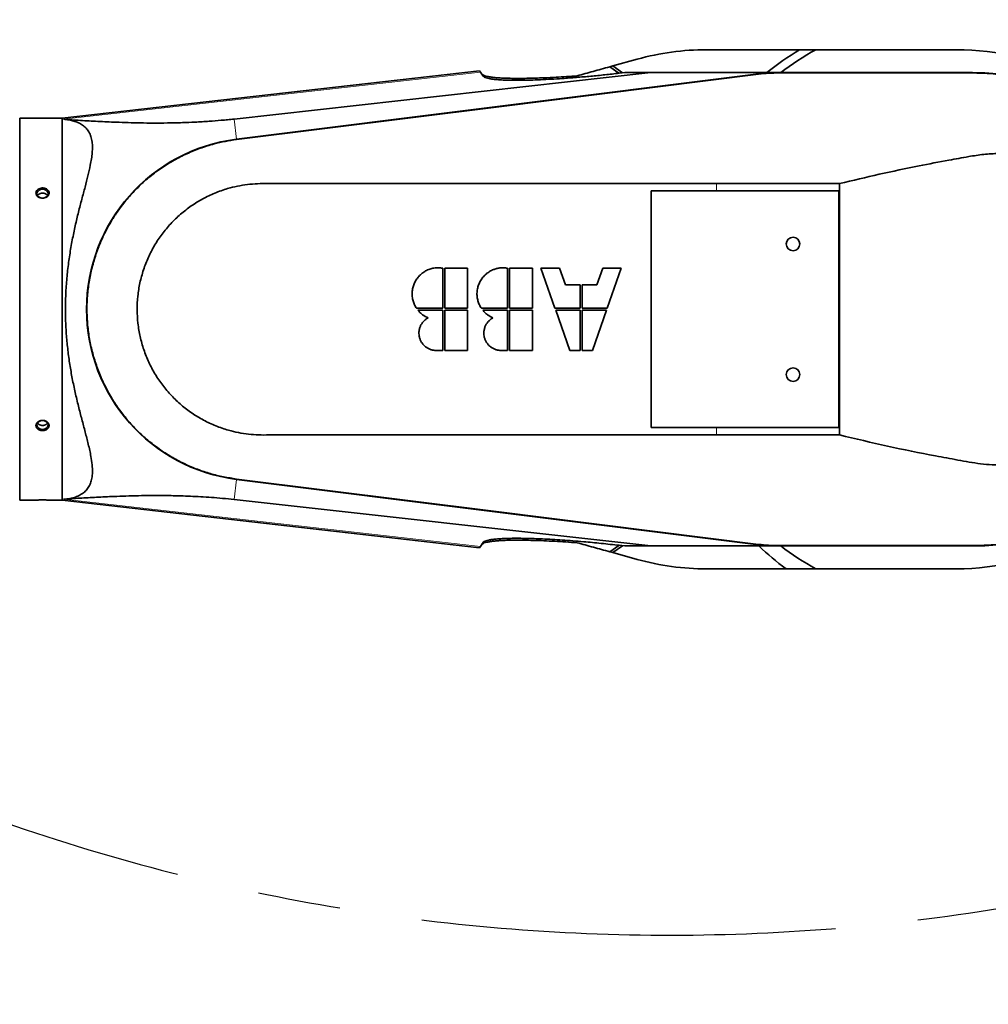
# Model space of a CAD drawing. Header units: millimetres. Extents: x 0 to 11920, y 0 to 8400.
# Tile 21 of 46: x 3494 to 4088, y 3994 to 4597. Entities that reach past the tile are written whole.
import ezdxf

# ---------------------------------------------------------------- set-up
doc = ezdxf.new("R2010")
doc.units = ezdxf.units.MM
doc.header["$LTSCALE"] = 20
doc.linetypes.add('CENTERX2', pattern=[20.32, 12.7, -2.54, 2.54, -2.54])
doc.layers.add('THICK_LINE', color=7, linetype='Continuous')
doc.styles.add('SLDTEXTSTYLE0', font='TXT', dxfattribs={"width": 0.605})
doc.dimstyles.new('SLDDIMSTYLE2', dxfattribs={"dimtxt": 70, "dimasz": 70, "dimexe": 0, "dimexo": 0.0625, "dimgap": 17.5, "dimtad": 1, "dimdec": 0, "dimrnd": 1e-09, "dimzin": 12, "dimdsep": 46, "dimtxsty": 'SLDTEXTSTYLE0', "dimsah": 1, "dimcen": 0.09, "dimadec": 0, "dimazin": 3, "dimtfac": 1, "dimtofl": 0, "dimtmove": 0, "dimatfit": 3, "dimfxl": 1, "dimfrac": 2, "dimtolj": 1, "dimtzin": 12, "dimarcsym": 0})

# ---------------------------------------------------------------- blocks, each defined once
blk = doc.blocks.new('_D_5')
at = {"layer": 'THICK_LINE'}
for p, q in [((2896.89, 6594.43), (5427.81, 6594.43)), ((5397.81, 3390.53), (5397.81, 6594.43)), ((2895.99, 3390.53), (5427.81, 3390.53))]:
    blk.add_line(p, q, dxfattribs=at)
for points in [[(5397.81, 6594.43), (5387.81, 6524.43), (5407.81, 6524.43)], [(5397.81, 3390.53), (5407.81, 3460.53), (5387.81, 3460.53)]]:
    blk.add_solid(points, dxfattribs=at)
at = {"layer": 'THICK_LINE', "insert": (5307.57, 4885.54), "char_height": 70, "attachment_point": 1, "rotation": 90, "style": 'SLDTEXTSTYLE0'}
blk.add_mtext('3204', dxfattribs=at)

msp = doc.modelspace()

# ---------------------------------------------------------------- linework, layer by layer
at = {"color": 7, "linetype": 'Continuous', "lineweight": 35}
for p, q in [((3972.4617891, 4578.4300053), (3915.4933594, 4578.4300053)), ((3982.477494, 4578.4300053), (3972.4617891, 4578.4300053)), ((4068.4933594, 4578.4300053), (3982.477494, 4578.4300053)), ((3873.040293, 4572.657735), (3857.9965009, 4568.4897224)), ((3857.9965009, 4568.4897224), (3856.1237565, 4567.9708624)), ((3856.1237565, 4567.9708624), (3861.698214, 4564.0734131)), ((3857.9965009, 4568.4897224), (3864.0303906, 4564.2647474)), ((3776.2431808, 4565.5690167), (3520.4933594, 4536.4300053)), ((3625.9036321, 4535.9823299), (3881.3842097, 4564.4300053)), ((3627.451505, 4523.6169048), (3947.3070921, 4563.6556239)), ((3776.2431808, 4565.5690167), (3776.83405, 4564.7251681)), ((3776.83405, 4564.7251681), (3778.5706306, 4562.2450739)), ((3865.4746233, 4564.4300053), (3861.9240074, 4564.0237222)), ((3881.3842097, 4564.4300053), (3865.4746233, 4564.4300053)), ((3953.4933594, 4564.4300053), (3881.3842097, 4564.4300053)), ((3947.3070921, 4563.6556239), (3953.4933594, 4564.4300053)), ((3959.7279058, 4564.4300053), (3953.4933594, 4564.4300053)), ((4078.4933594, 4564.4300053), (3959.7279058, 4564.4300053)), ((3520.4933594, 4536.4300053), (3494.4933594, 4536.4300053)), ((3494.4933594, 4302.4300053), (3494.4933594, 4536.4300053)), ((3520.4933594, 4536.4300053), (3520.4933594, 4419.4300053)), ((3921.4933594, 4496.4300053), (3996.9900281, 4496.4300053)), ((3996.9900281, 4342.4300053), (3996.9900281, 4496.4300053)), ((3881.4933594, 4491.9300053), (3881.4933594, 4346.9300053)), ((3996.4933594, 4491.9300053), (3881.4933594, 4491.9300053)), ((3996.4933594, 4346.9300053), (3996.4933594, 4491.9300053)), ((3753.740108, 4420.0570053), (3753.740108, 4444.6240053)), ((3754.994108, 4444.6240053), (3754.994108, 4420.0570053)), ((3768.959108, 4444.6240053), (3754.994108, 4444.6240053)), ((3768.959108, 4420.0570053), (3768.959108, 4444.6240053)), ((3793.526108, 4420.0570053), (3793.526108, 4444.6240053)), ((3794.780108, 4444.6240053), (3794.780108, 4420.0570053)), ((3808.745108, 4444.6240053), (3794.780108, 4444.6240053)), ((3808.745108, 4420.0570053), (3808.745108, 4444.6240053)), ((3813.989108, 4444.6240053), (3822.5764417, 4420.0570053)), ((3825.389108, 4444.6240053), (3813.989108, 4444.6240053)), ((3828.9754655, 4434.3640053), (3825.389108, 4444.6240053)), ((3851.837108, 4444.6240053), (3848.2507505, 4434.3640053)), ((3863.237108, 4444.6240053), (3851.837108, 4444.6240053)), ((3854.6497743, 4420.0570053), (3863.237108, 4444.6240053)), ((3837.986108, 4434.3640053), (3828.9754655, 4434.3640053)), ((3837.986108, 4420.0570053), (3837.986108, 4434.3640053)), ((3839.240108, 4434.3640053), (3839.240108, 4420.0570053)), ((3848.2507505, 4434.3640053), (3839.240108, 4434.3640053)), ((3520.4933594, 4419.4300053), (3520.4933594, 4302.4300053)), ((3737.6677671, 4420.0570053), (3753.740108, 4420.0570053)), ((3753.740108, 4418.8030053), (3738.5954145, 4418.8030053)), ((3753.740108, 4394.2360053), (3753.740108, 4418.8030053)), ((3754.994108, 4420.0570053), (3768.959108, 4420.0570053)), ((3754.994108, 4418.8030053), (3754.994108, 4394.2360053)), ((3768.959108, 4418.8030053), (3754.994108, 4418.8030053)), ((3768.959108, 4394.2360053), (3768.959108, 4418.8030053)), ((3777.4537671, 4420.0570053), (3793.526108, 4420.0570053)), ((3793.526108, 4418.8030053), (3778.3814145, 4418.8030053)), ((3793.526108, 4394.2360053), (3793.526108, 4418.8030053)), ((3794.780108, 4420.0570053), (3808.745108, 4420.0570053)), ((3794.780108, 4418.8030053), (3794.780108, 4394.2360053)), ((3808.745108, 4418.8030053), (3794.780108, 4418.8030053)), ((3808.745108, 4394.2360053), (3808.745108, 4418.8030053)), ((3822.5764417, 4420.0570053), (3837.986108, 4420.0570053)), ((3823.0147743, 4418.8030053), (3831.602108, 4394.2360053)), ((3837.986108, 4418.8030053), (3823.0147743, 4418.8030053)), ((3837.986108, 4394.2360053), (3837.986108, 4418.8030053)), ((3839.240108, 4420.0570053), (3854.6497743, 4420.0570053)), ((3839.240108, 4418.8030053), (3839.240108, 4394.2360053)), ((3854.2114417, 4418.8030053), (3839.240108, 4418.8030053)), ((3845.624108, 4394.2360053), (3854.2114417, 4418.8030053)), ((3749.807108, 4394.2360053), (3753.740108, 4394.2360053)), ((3754.994108, 4394.2360053), (3768.959108, 4394.2360053)), ((3789.593108, 4394.2360053), (3793.526108, 4394.2360053)), ((3794.780108, 4394.2360053), (3808.745108, 4394.2360053)), ((3831.602108, 4394.2360053), (3837.986108, 4394.2360053)), ((3839.240108, 4394.2360053), (3845.624108, 4394.2360053)), ((3881.4933594, 4346.9300053), (3996.4933594, 4346.9300053)), ((3996.9900281, 4342.4300053), (3921.4933594, 4342.4300053)), ((3947.3070921, 4275.2043867), (3627.451505, 4315.2431057)), ((3494.4933594, 4302.4300053), (3501.5135286, 4302.4300053)), ((3515.4840018, 4302.4300053), (3520.4933594, 4302.4300053)), ((3520.4933594, 4302.4300053), (3776.2431808, 4273.2909938)), ((3881.3842097, 4274.4300053), (3625.9036321, 4302.8776806)), ((3778.5706306, 4276.6149366), (3776.83405, 4274.1348424)), ((3776.83405, 4274.1348424), (3776.2431808, 4273.2909938)), ((3861.698214, 4274.7865975), (3856.1237565, 4270.8891481)), ((3856.1237565, 4270.8891481), (3857.9965009, 4270.3702881)), ((3857.9965009, 4270.3702881), (3864.0303906, 4274.5952631)), ((3857.9965009, 4270.3702881), (3873.040293, 4266.2022755)), ((3865.4746233, 4274.4300053), (3861.9240074, 4274.8362883)), ((3881.3842097, 4274.4300053), (3865.4746233, 4274.4300053)), ((3953.4933594, 4274.4300053), (3881.3842097, 4274.4300053)), ((3953.4933594, 4274.4300053), (3947.3070921, 4275.2043867)), ((3959.7279058, 4274.4300053), (3953.4933594, 4274.4300053)), ((4078.4933594, 4274.4300053), (3959.7279058, 4274.4300053)), ((3915.4933594, 4260.4300053), (3964.1686324, 4260.4300053)), ((3964.1686324, 4260.4300053), (3982.477494, 4260.4300053)), ((3982.477494, 4260.4300053), (4068.4933594, 4260.4300053))]:
    msp.add_line(p, q, dxfattribs=at)
at = {"color": 8, "linetype": 'Continuous', "lineweight": 18}
for p, q in [((3776.83405, 4564.7251681), (3521.3739799, 4535.8005606)), ((3627.4558424, 4523.5822544), (3947.3114295, 4563.6209735)), ((3947.3114295, 4563.6209735), (3947.3070921, 4563.6556239)), ((3947.3338716, 4563.4416919), (3947.3114295, 4563.6209735)), ((3959.7279058, 4564.3950845), (3959.7279058, 4564.4300053)), ((3959.7279058, 4564.2147421), (3959.7279058, 4564.3950845)), ((3959.7279058, 4564.3950845), (4078.4933594, 4564.3950845)), ((4078.4933594, 4564.3950845), (4078.4933594, 4564.4300053)), ((4078.4933594, 4564.2149439), (4078.4933594, 4564.3950845)), ((3625.9036321, 4535.9823299), (3627.451505, 4523.6169048)), ((3627.4558424, 4523.5822544), (3627.451505, 4523.6169048)), ((3627.478619, 4523.4003003), (3627.4558424, 4523.5822544)), ((3921.4933594, 4496.4300053), (3921.4933594, 4491.9300053)), ((3921.4933594, 4346.9300053), (3921.4933594, 4342.4300053)), ((3625.9036321, 4302.8776806), (3627.451505, 4315.2431057)), ((3627.4558424, 4315.2777561), (3627.451505, 4315.2431057)), ((3627.478619, 4315.4597103), (3627.4558424, 4315.2777561)), ((3947.3114295, 4275.239037), (3627.4558424, 4315.2777561)), ((3776.83405, 4274.1348424), (3521.3739799, 4303.05945)), ((3947.3114295, 4275.239037), (3947.3070921, 4275.2043867)), ((3947.3338716, 4275.4183186), (3947.3114295, 4275.239037)), ((3959.7279058, 4274.6452684), (3959.7279058, 4274.464926)), ((4078.4933594, 4274.464926), (3959.7279058, 4274.464926)), ((3959.7279058, 4274.464926), (3959.7279058, 4274.4300053)), ((4078.4933594, 4274.6450666), (4078.4933594, 4274.464926)), ((4078.4933594, 4274.464926), (4078.4933594, 4274.4300053))]:
    msp.add_line(p, q, dxfattribs=at)
at = {"color": 7, "linetype": 'Continuous', "lineweight": 35, "flags": 128}
for points in [[(3627.478619, 4523.4003003), (3788.1944499, 4543.5197797), (3947.3338716, 4563.4416919)], [(3959.7279058, 4564.2147421), (4019.1106323, 4564.2147813), (4078.4933594, 4564.2149439)], [(3508.4933594, 4487.5772152), (3509.5973376, 4487.7233679), (3510.5816826, 4488.1459879), (3511.3397254, 4488.7992779), (3511.7893203, 4489.6124437), (3511.8817467, 4490.4973662), (3511.6069887, 4491.3581503), (3510.9948207, 4492.1015168), (3510.1115805, 4492.6469103), (3509.052981, 4492.9352289), (3507.9337378, 4492.9352289), (3506.8751382, 4492.6469103), (3505.9918981, 4492.1015168), (3505.3797301, 4491.3581503), (3505.1049721, 4490.4973662), (3505.1973985, 4489.6124437), (3505.6469934, 4488.7992779), (3506.4050362, 4488.1459879), (3507.3893812, 4487.7233679), (3508.4933594, 4487.5772152)], [(3508.4933594, 4345.8879926), (3509.5973376, 4346.0341452), (3510.5816826, 4346.4567653), (3511.3397254, 4347.1100553), (3511.7893203, 4347.9232211), (3511.8817467, 4348.8081436), (3511.6069887, 4349.6689277), (3510.9948207, 4350.4122942), (3510.1115805, 4350.9576877), (3509.052981, 4351.2460063), (3507.9337378, 4351.2460063), (3506.8751382, 4350.9576877), (3505.9918981, 4350.4122942), (3505.3797301, 4349.6689277), (3505.1049721, 4348.8081436), (3505.1973985, 4347.9232211), (3505.6469934, 4347.1100553), (3506.4050362, 4346.4567653), (3507.3893812, 4346.0341452), (3508.4933594, 4345.8879926)], [(3947.3338716, 4275.4183186), (3786.6180734, 4295.5375787), (3627.478619, 4315.4597103)], [(4078.4933594, 4274.6450666), (4019.1106327, 4274.6452292), (3959.7279058, 4274.6452684)]]:
    msp.add_lwpolyline(points, dxfattribs=at)
at = {"color": 7, "linetype": 'Continuous', "lineweight": 35}
for centre in [(3968.4933594, 4459.4300053), (3968.4933594, 4379.4300053)]:
    msp.add_circle(centre, 4.15, dxfattribs=at)
for centre, radius, start, end in [((3915.4933594, 4419.4300053), 159, 90, 105.4858518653), ((4068.4933594, 4419.4300053), 185.75, 121.130806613, 128.6827043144), ((4068.4933594, 4419.4300053), 159, 35.7963256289, 90), ((3959.7279058, 4464.4300053), 100, 90, 97.1350290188), ((4078.4933594, 4419.4300053), 145, 270, 90), ((3640.4933594, 4419.4300053), 105, 97.1350290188, 262.8649709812), ((4068.4933594, 4419.4300053), 159, 270, 324.2036743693), ((3959.7279058, 4374.4300053), 100, 262.8649709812, 270), ((3915.4933594, 4419.4300053), 159, 254.5141481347, 270)]:
    msp.add_arc(centre, radius, start, end, dxfattribs=at)
at = {"color": 8, "linetype": 'Continuous', "lineweight": 18}
for centre, radius, start, end in [((3959.7279058, 4464.4300053), 99.9650792, 90, 97.1350290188), ((4078.4933594, 4419.4300053), 144.9650792, 270, 90), ((3640.4933594, 4419.4300053), 104.9650792, 97.1350290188, 262.8649709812), ((3959.7279058, 4374.4300053), 99.9650792, 262.8649709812, 270)]:
    msp.add_arc(centre, radius, start, end, dxfattribs=at)
at = {"color": 7, "linetype": 'Continuous', "lineweight": 35}
for centre, major_axis, ratio, start_param, end_param in [((4068.4933594, 4422.5379537), (0, 178.0542494), 0.9998476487, 0.5042621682, 0.6486443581), ((4075.3391417, 4409.653215), (-106.9299177, 152.7117488), 0.9979485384, 1.7731392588, 1.889825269), ((4068.4933594, 4416.3220568), (0, 178.0542494), 0.9998476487, 2.4929482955, 2.6373304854)]:
    msp.add_ellipse(centre, major_axis=major_axis, ratio=ratio, start_param=start_param, end_param=end_param, dxfattribs=at)
for points, knots in [([(3836.21287, 4562.4543793), (3837.8025936, 4562.8948259), (3840.9899076, 4563.7778988), (3845.9303217, 4565.1466832), (3850.9796824, 4566.5456522), (3854.4059114, 4567.4949186), (3856.1237565, 4567.9708624)], [0, 0, 0, 0, 0.2467784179, 0.4947780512, 0.7466914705, 1, 1, 1, 1]), ([(3777.630763, 4563.587344), (3777.8201253, 4563.392532), (3778.2002752, 4563.0014416), (3779.4147919, 4562.4921865), (3781.1033737, 4562.0421616), (3783.2760595, 4561.6671112), (3785.8749576, 4561.3652671), (3788.8624987, 4561.1365952), (3792.2543848, 4560.975362), (3796.1108442, 4560.8783375), (3800.4449207, 4560.850996), (3805.2629581, 4560.898908), (3810.4334275, 4561.0228707), (3816.3887935, 4561.2394083), (3822.7777311, 4561.5542087), (3829.5572728, 4561.9638936), (3833.9897292, 4562.2905444), (3836.21287, 4562.4543793)], [0, 0, 0, 0, 0.060505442, 0.1214662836, 0.183815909, 0.2466220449, 0.3071177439, 0.368524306, 0.429937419, 0.492220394, 0.5597868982, 0.6277203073, 0.696750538, 0.7661398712, 0.8531779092, 0.9263599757, 1, 1, 1, 1]), ([(3861.9240074, 4564.0237222), (3859.0208857, 4563.7006726), (3853.1872658, 4563.0515271), (3844.4064627, 4562.1959667), (3835.6419288, 4561.435004), (3827.5435197, 4560.8331532), (3820.209301, 4560.3770337), (3813.6037839, 4560.0467416), (3807.2731432, 4559.8188837), (3801.5055388, 4559.7075895), (3796.3593804, 4559.7079782), (3791.8372436, 4559.8128315), (3787.8109397, 4560.0294838), (3784.6189024, 4560.3411487), (3782.1957202, 4560.7230048), (3780.4447927, 4561.1514272), (3779.1637775, 4561.6517398), (3778.7683423, 4562.0472998), (3778.5706306, 4562.2450739)], [0, 0, 0, 0, 0.0735750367, 0.1478438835, 0.2243375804, 0.3016144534, 0.3647925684, 0.4284396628, 0.4936430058, 0.5594223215, 0.618895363, 0.6788713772, 0.7396907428, 0.801721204, 0.8508810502, 0.9000374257, 0.9500201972, 1, 1, 1, 1]), ([(3947.3338716, 4563.4416919), (3949.3895157, 4563.6666854), (3953.5087982, 4564.1175474), (3957.6521896, 4564.182302), (3959.7279058, 4564.2147421)], [0, 0, 0, 0, 0.4990296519, 1, 1, 1, 1]), ([(4078.4933594, 4564.2149439), (4081.8875595, 4564.1460399), (4088.7016117, 4564.0077112), (4098.8846196, 4562.8848169), (4109.0169299, 4561.0884081), (4119.5695767, 4558.4158328), (4130.4770647, 4554.7412985), (4141.6261086, 4549.9156555), (4152.4457361, 4544.1079152), (4162.0152766, 4537.8669377), (4170.4048016, 4531.4387431), (4177.6655916, 4525.065082), (4184.5747691, 4518.1300442), (4191.0476405, 4510.6820707), (4197.4642732, 4502.1889651), (4203.6134876, 4492.6167077), (4209.3050703, 4481.8841208), (4214.1255859, 4470.5898919), (4217.9634682, 4458.9391877), (4220.7865167, 4447.0621435), (4222.6049243, 4435.0505246), (4223.4139841, 4422.8111335), (4223.1789829, 4410.5607371), (4221.9151848, 4398.4182325), (4219.6549305, 4386.4814283), (4216.3637089, 4374.6503552), (4212.0822629, 4363.1549271), (4206.8671822, 4352.1168012), (4200.7834953, 4341.6013495), (4193.7693055, 4331.5386498), (4185.9244911, 4322.1084284), (4177.3497191, 4313.418912), (4168.1283935, 4305.5099916), (4158.1788803, 4298.3362063), (4147.6666222, 4292.0419884), (4136.7005304, 4286.6769408), (4125.3806493, 4282.2672695), (4113.6039736, 4278.7826772), (4101.7686727, 4276.3722252), (4090.0171845, 4274.9112339), (4082.3346344, 4274.733789), (4078.4933594, 4274.6450666)], [0, 0, 0, 0, 0.0223880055, 0.04494521, 0.0675024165, 0.0902323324, 0.1166981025, 0.1433489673, 0.1702865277, 0.1976167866, 0.2186254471, 0.2399665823, 0.2613077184, 0.2831612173, 0.3050147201, 0.3314803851, 0.3581311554, 0.3850686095, 0.4123987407, 0.438957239, 0.4655157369, 0.4924535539, 0.5197840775, 0.5462506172, 0.5729022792, 0.5998406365, 0.6271717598, 0.6537302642, 0.6802887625, 0.7072265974, 0.7345571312, 0.7611154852, 0.7876738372, 0.8146115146, 0.8419418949, 0.8684082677, 0.895059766, 0.9219979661, 0.9493289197, 0.9746644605, 1, 1, 1, 1]), ([(3521.3739799, 4535.8005606), (3524.7901711, 4535.5712187), (3531.6228254, 4535.1125167), (3542.3373594, 4534.5106153), (3552.1415845, 4534.0750882), (3560.8560436, 4533.7721682), (3568.3757075, 4533.5829453), (3576.3570873, 4533.4908042), (3584.9122185, 4533.5300164), (3593.4661018, 4533.7162722), (3600.6874392, 4533.9993244), (3606.232411, 4534.3008628), (3611.4955194, 4534.6421531), (3616.7669387, 4535.0636455), (3621.9293591, 4535.5524646), (3624.5789284, 4535.8390473), (3625.9036321, 4535.9823299)], [0, 0, 0, 0, 0.1274783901, 0.2549669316, 0.382407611, 0.4606943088, 0.5392585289, 0.6177021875, 0.6958360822, 0.7737607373, 0.8348972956, 0.8659868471, 0.8970676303, 0.9477635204, 0.9738833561, 1, 1, 1, 1]), ([(3521.3739799, 4535.8005606), (3522.4713181, 4535.6959358), (3524.6725032, 4535.4860658), (3527.71048, 4534.7824138), (3530.5091071, 4533.7600947), (3533.0405493, 4532.3412162), (3535.2245003, 4530.4795862), (3536.9973725, 4528.1184062), (3538.2489471, 4525.2651421), (3538.9291867, 4522.1120543), (3539.1338442, 4518.7775245), (3538.9850125, 4515.3562719), (3538.5343125, 4511.6583692), (3537.7021954, 4507.0251637), (3536.3896476, 4501.3066999), (3534.5794282, 4494.3426506), (3532.5794278, 4486.8837346), (3530.5209303, 4478.9611873), (3528.5269021, 4470.6358448), (3526.6875123, 4461.8968919), (3525.090954, 4452.7641195), (3523.8194703, 4443.2834771), (3522.9427398, 4433.5476615), (3522.5057796, 4423.5637772), (3522.5489639, 4413.3966961), (3523.0687161, 4403.5979073), (3523.9788256, 4394.2895338), (3525.1889663, 4385.5199231), (3526.7079021, 4376.8808922), (3528.4942433, 4368.3717244), (3530.4830648, 4360.0464752), (3532.588508, 4351.9390039), (3534.6758474, 4344.1599763), (3536.6514205, 4336.5288333), (3538.1240406, 4329.8666217), (3538.9638191, 4324.1435053), (3539.1651414, 4319.7192282), (3538.81935, 4315.9666421), (3537.9844283, 4312.8505917), (3536.6349183, 4310.1630361), (3534.7479092, 4307.8906197), (3532.3431041, 4306.050863), (3529.4540961, 4304.6384542), (3526.160252, 4303.6610261), (3523.3926884, 4303.2178969), (3521.7460032, 4303.0886498), (3521.3739799, 4303.05945)], [0, 0, 0, 0, 0.0180839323, 0.0362751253, 0.054463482, 0.0727943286, 0.0921641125, 0.1115302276, 0.1314245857, 0.151319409, 0.1679580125, 0.1847541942, 0.2015528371, 0.2184838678, 0.2442744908, 0.270265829, 0.2967866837, 0.3234663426, 0.3502449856, 0.3771846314, 0.4046520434, 0.4323163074, 0.4601102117, 0.4881329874, 0.5168982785, 0.5459253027, 0.5712786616, 0.5969648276, 0.6228146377, 0.6489899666, 0.6759769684, 0.7031255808, 0.7307846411, 0.7586380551, 0.7893185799, 0.8120171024, 0.8349378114, 0.8541665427, 0.873455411, 0.8927444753, 0.9120947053, 0.9323375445, 0.9525855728, 0.973126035, 0.9939285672, 1, 1, 1, 1]), ([(3627.478619, 4315.4597103), (3624.756759, 4315.8636981), (3619.3130392, 4316.6716739), (3611.2735678, 4318.6979982), (3603.3856967, 4321.3188187), (3595.6872515, 4324.5873791), (3588.1530707, 4328.5203477), (3580.8505375, 4333.1309242), (3573.8316677, 4338.4255376), (3567.2196844, 4344.3487598), (3561.1424865, 4350.8059898), (3555.6521428, 4357.7278343), (3550.7815765, 4365.0474333), (3546.4977692, 4372.8339313), (3542.9006402, 4380.9387346), (3540.0109418, 4389.2876447), (3537.8377369, 4397.8067829), (3536.3727763, 4406.5722754), (3535.6610852, 4415.4108815), (3535.6978006, 4424.2457146), (3536.4669505, 4433.0041029), (3537.9859711, 4441.7604031), (3540.0878265, 4449.757029), (3542.5876226, 4456.9859331), (3545.3075138, 4463.4271958), (3548.4932504, 4469.755093), (3552.1308218, 4475.9004329), (3556.4989728, 4482.2457986), (3561.6694538, 4488.6537815), (3567.7412156, 4495.0124503), (3574.3976077, 4500.9010297), (3581.523076, 4506.1960167), (3589.0355372, 4510.8459139), (3596.8698394, 4514.8356185), (3605.0904013, 4518.1874634), (3613.0238315, 4520.646469), (3620.5173898, 4522.3911611), (3625.1582092, 4523.0639205), (3627.478619, 4523.4003003)], [0, 0, 0, 0, 0.027229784, 0.0544595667, 0.0819578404, 0.1094561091, 0.1371715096, 0.1660163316, 0.1948611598, 0.2241179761, 0.2538013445, 0.2825453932, 0.311490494, 0.3407469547, 0.3704299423, 0.3991739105, 0.4281189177, 0.4573752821, 0.4870581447, 0.5158024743, 0.5447478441, 0.5740045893, 0.603687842, 0.6265048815, 0.6496830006, 0.6728611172, 0.6965957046, 0.7203302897, 0.7490746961, 0.7780201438, 0.8072769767, 0.8369603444, 0.8658050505, 0.894649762, 0.9239064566, 0.9535896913, 0.9767948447, 1, 1, 1, 1]), ([(3996.9900281, 4342.4300053), (4006.7530915, 4340.0992005), (4026.2875649, 4335.4355982), (4050.5186668, 4330.5815556), (4067.268359, 4327.5029935), (4076.4609697, 4325.8227327), (4083.4493346, 4324.7092511), (4090.5691366, 4324.0451922), (4097.7890791, 4324.0042608), (4105.3070554, 4324.5179039), (4113.0317922, 4325.6801702), (4120.8971705, 4327.551364), (4128.6586848, 4330.1030649), (4136.1584801, 4333.2973376), (4143.3432528, 4337.1063685), (4150.1507058, 4341.4744755), (4156.6281195, 4346.4465941), (4162.6595899, 4351.9538488), (4168.1812397, 4357.9311418), (4173.1616732, 4364.3220575), (4177.6261613, 4371.1812306), (4181.7830068, 4378.9562618), (4185.1018385, 4386.9199982), (4187.5999966, 4394.9216041), (4189.2456449, 4402.1878195), (4190.3437435, 4409.7408901), (4190.8371917, 4417.4925528), (4190.6546408, 4425.5337159), (4189.8053464, 4433.4251446), (4188.2926856, 4441.2486006), (4186.1327662, 4448.8978319), (4183.3253044, 4456.3688405), (4179.9547013, 4463.4835628), (4175.9683269, 4470.3648058), (4171.4097777, 4476.9159991), (4166.2605668, 4483.1205787), (4160.6911446, 4488.7975839), (4154.6793244, 4493.9929986), (4148.2434609, 4498.689574), (4141.3735932, 4502.8747815), (4134.1071211, 4506.510602), (4126.5619657, 4509.517963), (4118.7935098, 4511.8765654), (4110.8736805, 4513.573951), (4102.7591417, 4514.6044943), (4094.2123179, 4514.9366792), (4085.2939635, 4514.4953537), (4075.1516514, 4512.8014984), (4061.9611163, 4510.4058106), (4043.6458154, 4506.9120629), (4021.2740818, 4502.2736246), (4005.086187, 4498.3782332), (3996.9900281, 4496.4300053)], [0, 0, 0, 0, 0.0603068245, 0.1206652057, 0.1484618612, 0.1626412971, 0.1768188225, 0.1909728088, 0.2055648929, 0.2201572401, 0.2362168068, 0.2524481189, 0.2686795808, 0.2852458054, 0.3013559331, 0.3174660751, 0.3337614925, 0.3503242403, 0.3664327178, 0.3825410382, 0.3988837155, 0.4154695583, 0.4353589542, 0.4505206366, 0.4656821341, 0.4799766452, 0.4962357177, 0.5121858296, 0.5281361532, 0.5437602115, 0.5599039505, 0.5757343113, 0.591564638, 0.6070650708, 0.6233852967, 0.6393888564, 0.6553926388, 0.6710623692, 0.6870357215, 0.7031759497, 0.7193161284, 0.7357839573, 0.7519108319, 0.768037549, 0.7843973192, 0.8009999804, 0.8193850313, 0.8379388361, 0.8627306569, 0.8999628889, 0.9499677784, 1, 1, 1, 1]), ([(3504.4812259, 4490.9056764), (3504.4846321, 4490.5876826), (3504.4917688, 4489.9214021), (3505.013306, 4488.9603996), (3505.9013461, 4488.1512518), (3507.0905357, 4487.6109898), (3508.448052, 4487.4115952), (3509.8236625, 4487.5880017), (3511.0503755, 4488.1249165), (3511.977668, 4488.9533353), (3512.4985525, 4489.9639648), (3512.5650779, 4491.0320851), (3512.1836754, 4492.0406808), (3511.4004686, 4492.8899284), (3510.2933341, 4493.4960569), (3508.9734192, 4493.7922218), (3507.5860882, 4493.7374977), (3506.2935504, 4493.3295354), (3505.2644936, 4492.6113651), (3504.6482339, 4491.7560728), (3504.5301954, 4491.1550269), (3504.4812259, 4490.9056764)], [0, 0, 0, 0, 0.0477806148, 0.1001129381, 0.1528304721, 0.2063465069, 0.2607050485, 0.3156035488, 0.3705359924, 0.4249716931, 0.4785568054, 0.5313068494, 0.5836417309, 0.6361793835, 0.6894220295, 0.7435350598, 0.7983127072, 0.8532941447, 0.9079361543, 0.9618063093, 1, 1, 1, 1]), ([(3921.4933594, 4342.4300053), (3914.8136455, 4342.4300052), (3901.8045577, 4342.4300052), (3882.816789, 4342.4300048), (3864.880633, 4342.4300043), (3847.9962348, 4342.4300034), (3832.2485724, 4342.4300024), (3817.6252247, 4342.4300011), (3804.1137134, 4342.4299996), (3791.616633, 4342.4299979), (3779.684144, 4342.4299959), (3768.4146087, 4342.4299935), (3757.906348, 4342.4299907), (3748.7071802, 4342.4299877), (3740.8168545, 4342.4299844), (3734.2351349, 4342.4299808), (3729.4896663, 4342.4299773), (3726.2809334, 4342.4299742), (3724.3647682, 4342.4299719), (3723.071348, 4342.4299699), (3722.3662516, 4342.4299685), (3722.0973035, 4342.4299679), (3721.9869608, 4342.4299676), (3721.9399578, 4342.4299675), (3721.9195761, 4342.4299675), (3721.9106662, 4342.4299675), (3721.9067571, 4342.4299675), (3721.9048794, 4342.4299675), (3717.7938073, 4342.4299578), (3709.7966706, 4342.4299401), (3698.1377856, 4342.4299491), (3687.1498692, 4342.4299121), (3676.9226473, 4342.4301019), (3668.4135989, 4342.4296622), (3661.1296733, 4342.4308547), (3654.4878716, 4342.4261938), (3647.6916968, 4342.4451277), (3641.0158854, 4342.3834263), (3634.7510072, 4342.843071), (3628.5625091, 4343.8044681), (3621.8328957, 4345.4202961), (3614.6311638, 4347.8832322), (3607.1225177, 4351.3925875), (3600.0339419, 4355.687459), (3593.4468156, 4360.7168764), (3587.4330588, 4366.4265093), (3582.0681528, 4372.7522019), (3577.4132876, 4379.6136476), (3573.5180144, 4386.940867), (3570.4338276, 4394.6460696), (3568.1939271, 4402.6383457), (3566.8250533, 4410.8272141), (3566.3450076, 4419.1172749), (3566.7589588, 4427.409251), (3568.0584929, 4435.6094897), (3570.2352341, 4443.6198275), (3573.2582465, 4451.3506207), (3577.0920513, 4458.7098241), (3581.6951663, 4465.6135594), (3587.004974, 4471.9767897), (3592.9726647, 4477.7316984), (3599.5198801, 4482.8201899), (3606.5787061, 4487.1736717), (3614.0550574, 4490.7421406), (3621.2336167, 4493.261436), (3627.9420091, 4494.929381), (3634.079026, 4495.9353758), (3640.298675, 4496.456582), (3647.1119539, 4496.4206908), (3654.0821279, 4496.4322733), (3660.8273977, 4496.4295178), (3666.436171, 4496.4300813), (3671.4588011, 4496.4299829), (3678.2512653, 4496.4300528), (3687.6220388, 4496.4300508), (3699.3128351, 4496.4300679), (3707.7725069, 4496.4300615), (3712.5572912, 4496.4300566), (3713.7915216, 4496.4300552), (3715.0357607, 4496.4300537), (3716.2900089, 4496.430052), (3717.5542664, 4496.4300502), (3718.8285335, 4496.4300483), (3720.1128105, 4496.4300463), (3722.1163609, 4496.4300428), (3725.2388211, 4496.4300386), (3729.8799119, 4496.4300345), (3735.7300953, 4496.4300305), (3742.7895514, 4496.4300268), (3751.0584848, 4496.4300233), (3760.5371167, 4496.4300202), (3771.2256768, 4496.4300174), (3783.1243931, 4496.4300148), (3796.233481, 4496.4300125), (3810.5531311, 4496.4300106), (3826.083495, 4496.4300089), (3842.8246712, 4496.4300076), (3860.7766885, 4496.4300065), (3879.9394885, 4496.4300058), (3900.3129074, 4496.4300053), (3914.2987763, 4496.4300053), (3921.4933594, 4496.4300053)], [0, 0, 0, 0, 0.0250986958, 0.0488810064, 0.0713469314, 0.0924964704, 0.1123296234, 0.1305272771, 0.1474551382, 0.1631132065, 0.1775014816, 0.1923104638, 0.2054797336, 0.2170092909, 0.2268991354, 0.2351492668, 0.2417596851, 0.2447452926, 0.247216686, 0.2489661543, 0.2496097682, 0.2498685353, 0.2499776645, 0.2500247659, 0.2500453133, 0.2500543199, 0.2500582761, 0.2500600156, 0.2500613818, 0.2655200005, 0.2801389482, 0.2939182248, 0.3068578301, 0.3186195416, 0.3259376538, 0.3342698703, 0.343616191, 0.3515207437, 0.3593913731, 0.3672333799, 0.3750736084, 0.3854200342, 0.3958313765, 0.4062152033, 0.4165571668, 0.4269618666, 0.4373560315, 0.4476976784, 0.4580841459, 0.4684954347, 0.4788345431, 0.4892185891, 0.4996335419, 0.5099754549, 0.5203544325, 0.5307716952, 0.5411106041, 0.5514968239, 0.5619092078, 0.5722549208, 0.5826114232, 0.5930430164, 0.6034009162, 0.6137675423, 0.6241700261, 0.6319853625, 0.6397651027, 0.6475598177, 0.6554494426, 0.6654007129, 0.6737993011, 0.6808352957, 0.6865086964, 0.6927000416, 0.706394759, 0.721766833, 0.7366817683, 0.7382166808, 0.739764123, 0.7413240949, 0.7428965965, 0.7444816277, 0.7460791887, 0.7476892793, 0.7493118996, 0.7536146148, 0.759432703, 0.7667661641, 0.775614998, 0.7859792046, 0.7978587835, 0.8112537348, 0.826164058, 0.842589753, 0.8605308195, 0.8799872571, 0.9009590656, 0.9234462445, 0.9474487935, 0.9729667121, 1, 1, 1, 1]), ([(3511.5229861, 4489.1264248), (3511.4406536, 4489.2445635), (3511.3123386, 4489.4286826), (3511.0856842, 4489.6523343), (3510.8908551, 4489.8171907), (3510.6788257, 4489.9676569), (3510.4527, 4490.1030965), (3510.2100772, 4490.2243931), (3509.8717411, 4490.3633194), (3509.5120907, 4490.4682334), (3509.139999, 4490.5369239), (3508.7617669, 4490.5808566), (3508.3777393, 4490.5874621), (3507.9974421, 4490.556815), (3507.6218903, 4490.5012601), (3507.2567798, 4490.408955), (3506.9110729, 4490.2822735), (3506.5803952, 4490.1331072), (3506.2751403, 4489.9516069), (3506.0029167, 4489.7421894), (3505.8157411, 4489.5716163), (3505.6494978, 4489.389009), (3505.5293133, 4489.2371555), (3505.4719472, 4489.1426615), (3505.4554293, 4489.1154532)], [0, 0, 0, 0, 0.06843846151, 0.10666135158, 0.14553376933, 0.18319228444, 0.22111415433, 0.25944394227, 0.29833254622, 0.37393294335, 0.41217721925, 0.45106676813, 0.52664300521, 0.56486643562, 0.60374019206, 0.67930327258, 0.71751964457, 0.7563855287, 0.83197234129, 0.87020107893, 0.90907929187, 0.9467401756, 0.98466450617, 1, 1, 1, 1]), ([(3753.740108, 4444.6240053), (3753.304074, 4444.6909841), (3752.4289816, 4444.8254063), (3751.0895957, 4444.8884114), (3749.7344983, 4444.8441136), (3748.3907027, 4444.6832806), (3746.6314536, 4444.32128), (3744.9233343, 4443.7381287), (3743.3094807, 4442.9457617), (3742.1551077, 4442.2525539), (3741.0681058, 4441.4693856), (3740.0397521, 4440.5880387), (3739.0923251, 4439.6244264), (3738.2326399, 4438.5880835), (3737.466309, 4437.4888588), (3736.7875921, 4436.316415), (3736.0238137, 4434.6912004), (3735.4682757, 4432.9752369), (3735.1343205, 4431.2113839), (3734.9517065, 4429.4249119), (3734.9955379, 4427.6227717), (3735.2635429, 4425.8481044), (3735.6681084, 4424.1725531), (3736.3842211, 4422.1804327), (3737.2377646, 4420.7683777), (3737.6677671, 4420.0570053)], [0, 0, 0, 0, 0.0355289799, 0.0713043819, 0.1078618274, 0.1446874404, 0.1802171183, 0.2524840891, 0.2893081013, 0.3249534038, 0.3608478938, 0.3971288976, 0.4339387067, 0.469581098, 0.505473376, 0.5417522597, 0.57856158, 0.64996921, 0.6862153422, 0.7229916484, 0.7944368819, 0.8306043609, 0.8673655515, 0.933180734, 1, 1, 1, 1]), ([(3793.526108, 4444.6240053), (3793.0901946, 4444.6909679), (3792.2153443, 4444.8253577), (3790.8763369, 4444.8884025), (3789.5215348, 4444.8441637), (3787.9568995, 4444.6571189), (3786.2025413, 4444.2578165), (3784.5120271, 4443.6409862), (3783.0980584, 4442.9471744), (3781.9439627, 4442.2544129), (3780.8570909, 4441.4717231), (3779.8288643, 4440.5909201), (3778.8814263, 4439.6278439), (3778.0216227, 4438.5919915), (3777.2550764, 4437.4931919), (3776.5761065, 4436.3212044), (3775.8118243, 4434.6963809), (3775.2557026, 4432.9806725), (3774.9211233, 4431.2169012), (3774.7379484, 4429.4310636), (3774.7810568, 4427.6285894), (3775.0484722, 4425.8533547), (3775.4529781, 4424.1760425), (3776.1691839, 4422.1823473), (3777.0234144, 4420.7690235), (3777.4537671, 4420.0570053)], [0, 0, 0, 0, 0.0355131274, 0.0712725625, 0.1078137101, 0.1446229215, 0.1980821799, 0.2523962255, 0.2892036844, 0.324835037, 0.3607154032, 0.3969819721, 0.4337768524, 0.4694135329, 0.5052999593, 0.541572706, 0.5783754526, 0.6497916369, 0.6860418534, 0.7228220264, 0.7942277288, 0.8304730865, 0.8672472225, 0.9331204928, 1, 1, 1, 1]), ([(3738.5954145, 4418.8030053), (3739.0302533, 4418.310144), (3739.8999425, 4417.3244085), (3741.8977582, 4415.6356064), (3743.6429808, 4414.7611736), (3744.7983904, 4414.1822629)], [0, 0, 0, 0, 0.2525877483, 0.5051821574, 1, 1, 1, 1]), ([(3778.3814145, 4418.8030053), (3778.8162817, 4418.3101139), (3779.6860278, 4417.3243181), (3781.6838353, 4415.6355589), (3783.429069, 4414.7611259), (3784.5843904, 4414.1822629)], [0, 0, 0, 0, 0.2526182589, 0.5052432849, 1, 1, 1, 1]), ([(3744.7983904, 4414.1822629), (3744.2930985, 4413.88071), (3743.5285514, 4413.4244362), (3742.6203104, 4412.6485372), (3741.776899, 4411.8056388), (3741.0442639, 4410.8568725), (3740.4385795, 4409.8290128), (3740.0499905, 4409.0175453), (3739.7331883, 4408.1815861), (3739.4884239, 4407.3264848), (3739.3144098, 4406.4444052), (3739.2166387, 4405.5527717), (3739.186803, 4404.3614855), (3739.3070511, 4403.1703949), (3739.5763445, 4402.0096233), (3739.9421046, 4400.8756805), (3740.4495137, 4399.7915234), (3741.0874523, 4398.7852387), (3741.6274774, 4398.0735928), (3742.2220517, 4397.4127007), (3742.8770698, 4396.797456), (3743.8123012, 4396.0583411), (3744.8379147, 4395.4398426), (3745.9281249, 4394.9573), (3746.7373022, 4394.6785772), (3747.7691802, 4394.4127926), (3748.7821916, 4394.2584193), (3749.5494488, 4394.24164), (3749.807108, 4394.2360053)], [0, 0, 0, 0, 0.06274090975, 0.09493201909, 0.12736034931, 0.19010166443, 0.22229433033, 0.25472471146, 0.28610200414, 0.31769883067, 0.34963571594, 0.38203935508, 0.41339582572, 0.47683026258, 0.5092110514, 0.54056879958, 0.60400538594, 0.63638679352, 0.6677589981, 0.69935021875, 0.7312807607, 0.76367668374, 0.82663324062, 0.85858825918, 0.89100912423, 0.91798297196, 0.97245716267, 1, 1, 1, 1]), ([(3784.5843904, 4414.1822629), (3784.0790835, 4413.8806993), (3783.3145124, 4413.4244084), (3782.4062859, 4412.6485137), (3781.5629065, 4411.8056434), (3780.8303273, 4410.8569537), (3780.2246971, 4409.829226), (3779.8361129, 4409.0178279), (3779.519288, 4408.1818921), (3779.2744893, 4407.3267591), (3779.1004481, 4406.444659), (3779.0026472, 4405.5529449), (3778.972791, 4404.3614391), (3779.0930895, 4403.1700581), (3779.3625132, 4402.0089868), (3779.7284688, 4400.8747229), (3780.2361784, 4399.7902452), (3780.874498, 4398.7837191), (3781.4148205, 4398.0719591), (3782.0096966, 4397.4110094), (3782.6650603, 4396.7957308), (3783.6006627, 4396.0567194), (3784.6266088, 4395.4384106), (3785.7170838, 4394.9561363), (3786.5261642, 4394.6777216), (3787.5573604, 4394.4124118), (3788.5692989, 4394.2583705), (3789.3357295, 4394.2416277), (3789.593108, 4394.2360053)], [0, 0, 0, 0, 0.0627369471, 0.0949262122, 0.1273526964, 0.1900899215, 0.2222801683, 0.2547079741, 0.2860899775, 0.3176914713, 0.3496329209, 0.382040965, 0.4134090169, 0.4768667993, 0.5092594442, 0.540630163, 0.6040931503, 0.6364882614, 0.6678686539, 0.6994682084, 0.7314073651, 0.7638123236, 0.8267678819, 0.8587226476, 0.891143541, 0.9180845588, 0.9724916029, 1, 1, 1, 1]), ([(3505.433855, 4350.2623423), (3505.371281, 4350.2016128), (3505.182237, 4350.0181414), (3504.9706627, 4349.7470053), (3504.7919254, 4349.4530804), (3504.6348132, 4349.1312688), (3504.5260865, 4348.7854957), (3504.4744762, 4348.4351869), (3504.4569256, 4347.9974987), (3504.533035, 4347.5640187), (3504.7642406, 4346.9885598), (3505.0166601, 4346.6028338), (3505.4098199, 4346.1908512), (3505.7168446, 4345.9414969), (3506.0609758, 4345.724534), (3506.3372153, 4345.5783085), (3506.6281459, 4345.4503443), (3506.9349654, 4345.3404487), (3507.3593488, 4345.2207074), (3507.8034367, 4345.1422677), (3508.2563938, 4345.1071222), (3508.5994905, 4345.102931), (3509.0566733, 4345.1269602), (3509.5096657, 4345.1956004), (3510.0537165, 4345.3355814), (3510.4695811, 4345.4903302), (3510.8548848, 4345.6841012), (3511.1266377, 4345.8484607), (3511.3774768, 4346.0292542), (3511.6059142, 4346.2245493), (3511.8144014, 4346.4370713), (3511.9970486, 4346.6616821), (3512.1529338, 4346.8960432), (3512.2816806, 4347.137808), (3512.3848149, 4347.3906343), (3512.4591613, 4347.6482867), (3512.5201351, 4347.9945896), (3512.5253208, 4348.3456396), (3512.4742553, 4348.6932961), (3512.3867199, 4349.036146), (3512.245755, 4349.3692076), (3512.0541105, 4349.685339), (3511.7732732, 4350.0654542), (3511.4137351, 4350.4076917), (3510.9077118, 4350.7540193), (3510.5324508, 4350.9525689), (3510.1299664, 4351.1118264), (3509.8149455, 4351.2112403), (3509.4906945, 4351.2892896), (3509.1560429, 4351.3457963), (3508.7035371, 4351.390463), (3508.2442914, 4351.3886749), (3507.7896657, 4351.3402437), (3507.4527604, 4351.2803632), (3507.1246277, 4351.1979711), (3506.8065455, 4351.0938569), (3506.4967835, 4350.9667682), (3506.2258343, 4350.8308101), (3505.9239966, 4350.6523884), (3505.6650195, 4350.4686238), (3505.4919022, 4350.3141412), (3505.433855, 4350.2623423)], [0, 0, 0, 0, 0.0117190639, 0.03540473, 0.0473924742, 0.0604949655, 0.0870080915, 0.1005491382, 0.113496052, 0.1529908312, 0.1659018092, 0.2052734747, 0.2182967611, 0.2446357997, 0.2580715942, 0.2712980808, 0.2846149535, 0.2980708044, 0.3117163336, 0.3386422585, 0.3523058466, 0.3661648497, 0.3796625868, 0.4071164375, 0.4211059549, 0.4482522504, 0.4620348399, 0.4760230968, 0.4894230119, 0.5029188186, 0.516564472, 0.5304164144, 0.5436018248, 0.5568816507, 0.570308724, 0.5839381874, 0.5969268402, 0.6232071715, 0.6366259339, 0.649531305, 0.6756843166, 0.688959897, 0.7019343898, 0.7414931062, 0.7546515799, 0.7812634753, 0.7948381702, 0.8082089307, 0.8216714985, 0.8352756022, 0.8490731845, 0.8761879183, 0.8899496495, 0.9039110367, 0.9174162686, 0.9310160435, 0.9449156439, 0.9589196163, 0.9691078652, 0.9896416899, 1, 1, 1, 1]), ([(3505.4776125, 4349.7214051), (3505.5426101, 4349.6235856), (3505.6526702, 4349.4579483), (3505.8549125, 4349.2512975), (3506.044598, 4349.0834077), (3506.2513484, 4348.9300309), (3506.4759816, 4348.7893405), (3506.7931836, 4348.6234129), (3507.1365185, 4348.4894935), (3507.4971559, 4348.3905117), (3507.799811, 4348.3298044), (3508.1331025, 4348.2867901), (3508.3728257, 4348.2810921), (3508.4933594, 4348.2782271)], [0, 0, 0, 0, 0.11297874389, 0.19130625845, 0.26727782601, 0.34378182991, 0.42083401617, 0.49919348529, 0.65138011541, 0.72862788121, 0.80700264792, 0.90296020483, 1, 1, 1, 1]), ([(3508.4933594, 4348.2782271), (3508.6827205, 4348.2850023), (3508.9678529, 4348.2952042), (3509.3418525, 4348.3586282), (3509.61705, 4348.4229729), (3509.9722215, 4348.532829), (3510.3084379, 4348.6770789), (3510.6169983, 4348.8528206), (3510.8333314, 4348.9996356), (3511.0324094, 4349.1591844), (3511.2141818, 4349.3338184), (3511.3933341, 4349.531475), (3511.4850719, 4349.682854), (3511.534918, 4349.7651064)], [0, 0, 0, 0, 0.1498366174, 0.2256178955, 0.3026883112, 0.3774097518, 0.5283013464, 0.6053694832, 0.680110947, 0.755376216, 0.831180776, 0.9082714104, 1, 1, 1, 1]), ([(3503.6228003, 4302.5320152), (3503.5020637, 4302.527154), (3503.1380079, 4302.5124962), (3502.7163173, 4302.4932731), (3502.2456997, 4302.470461), (3501.8495304, 4302.4497939), (3501.615947, 4302.4368903), (3501.5054697, 4302.4306917), (3501.5106208, 4302.4309795), (3501.5135286, 4302.4311419)], [0, 0, 0, 0, 0.0928276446, 0.2799022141, 0.3743122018, 0.5826641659, 0.7953452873, 0.8844732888, 1, 1, 1, 1]), ([(3515.4840018, 4302.4305331), (3515.4851418, 4302.4304691), (3515.4877737, 4302.4303214), (3515.4055556, 4302.4349483), (3515.2371718, 4302.4443017), (3514.9757392, 4302.4582155), (3514.6575888, 4302.4745845), (3514.2560265, 4302.4940815), (3513.8101536, 4302.5138036), (3513.3221343, 4302.5340861), (3512.7356267, 4302.555943), (3511.8845447, 4302.5823139), (3511.1327646, 4302.6006846), (3510.3865841, 4302.6138445), (3509.6149616, 4302.6238906), (3508.8193909, 4302.6285963), (3508.0190526, 4302.6274859), (3507.4192325, 4302.6237153), (3506.828161, 4302.6171415), (3506.2482493, 4302.6079626), (3505.6775021, 4302.5962664), (3505.1687717, 4302.5835149), (3504.5899369, 4302.5667781), (3504.0830663, 4302.5497513), (3503.7382831, 4302.5364653), (3503.6228003, 4302.5320152)], [0, 0, 0, 0, 0.026213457, 0.0605157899, 0.1292642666, 0.1637669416, 0.1981912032, 0.2671634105, 0.3017624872, 0.3280185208, 0.3982892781, 0.4427232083, 0.5144171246, 0.5507855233, 0.5876592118, 0.6609356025, 0.6981193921, 0.7358353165, 0.7725623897, 0.8095459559, 0.8473436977, 0.8854253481, 0.9138890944, 0.9711577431, 1, 1, 1, 1]), ([(3625.9036321, 4302.8776806), (3623.548264, 4303.126281), (3618.8353473, 4303.623712), (3611.9506653, 4304.1877228), (3605.3584197, 4304.6203143), (3599.0956891, 4304.9301867), (3591.8505437, 4305.184574), (3583.8111679, 4305.3421728), (3575.1889177, 4305.3635645), (3567.1401737, 4305.254754), (3559.5525298, 4305.0496832), (3550.9743167, 4304.7365708), (3541.4785261, 4304.3028627), (3531.2135559, 4303.7204698), (3524.6537567, 4303.2797844), (3521.3739799, 4303.05945)], [0, 0, 0, 0, 0.04643214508, 0.09290727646, 0.14002933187, 0.18734751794, 0.23459826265, 0.3138982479, 0.39340040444, 0.47320234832, 0.55312122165, 0.6327717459, 0.75515782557, 0.87758349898, 1, 1, 1, 1]), ([(3836.21287, 4276.4056312), (3833.8571717, 4276.5788083), (3829.1286681, 4276.9264199), (3822.2810293, 4277.3326656), (3815.6340436, 4277.6534221), (3809.3463318, 4277.8723679), (3803.4807405, 4277.9910324), (3798.0460554, 4278.0088511), (3793.0328399, 4277.9195825), (3788.8949864, 4277.7315026), (3785.591476, 4277.4678491), (3782.9989404, 4277.1536348), (3780.8388086, 4276.7610365), (3779.2468044, 4276.3080134), (3778.14527, 4275.8136404), (3777.8026238, 4275.4533681), (3777.630763, 4275.2726665)], [0, 0, 0, 0, 0.07806913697, 0.15670520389, 0.23705459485, 0.31796999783, 0.39619482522, 0.47496096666, 0.55555036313, 0.63683394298, 0.69865067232, 0.76085982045, 0.82436684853, 0.88835141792, 0.94400047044, 1, 1, 1, 1]), ([(3778.5706306, 4276.6149366), (3778.7524971, 4276.8005601), (3779.1162388, 4277.171816), (3780.2834192, 4277.6540669), (3781.9079213, 4278.0783646), (3784.0035531, 4278.4309389), (3786.5064694, 4278.711727), (3789.3812603, 4278.9226706), (3792.6480398, 4279.067317), (3796.3387728, 4279.1459858), (3800.4438432, 4279.1550435), (3804.9604185, 4279.0915323), (3809.8071913, 4278.9555497), (3815.1096755, 4278.7414789), (3820.8469373, 4278.4441086), (3827.0335265, 4278.0564489), (3833.4802309, 4277.5881752), (3841.4155957, 4276.9348311), (3850.9173202, 4276.0519131), (3858.2371703, 4275.2434781), (3861.9240074, 4274.8362883)], [0, 0, 0, 0, 0.0468074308, 0.0936171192, 0.1417174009, 0.1901825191, 0.2369481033, 0.2840126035, 0.3315132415, 0.3795924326, 0.4300102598, 0.4807220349, 0.5323080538, 0.5841756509, 0.6409070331, 0.6979804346, 0.7560935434, 0.8145517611, 0.9065940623, 1, 1, 1, 1]), ([(3856.1237565, 4270.8891481), (3854.4508805, 4271.3526329), (3851.0961244, 4272.282097), (3846.0886112, 4273.6694718), (3841.1009701, 4275.0513409), (3837.8450633, 4275.953418), (3836.21287, 4276.4056312)], [0, 0, 0, 0, 0.2466725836, 0.4946728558, 0.7466783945, 1, 1, 1, 1]), ([(3959.7279058, 4274.6452684), (3957.6602365, 4274.6774574), (3953.5168529, 4274.7419608), (3949.3975314, 4275.1925743), (3947.3338716, 4275.4183186)], [0, 0, 0, 0, 0.4990291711, 1, 1, 1, 1])]:
    msp.add_open_spline(points, degree=3, knots=knots, dxfattribs=at)
at = {"layer": 'THICK_LINE'}
msp.add_arc((2855.9933594, 5764.4300053), 2373.9, 212, 335, dxfattribs=at)
at = {"layer": 'THICK_LINE', "linetype": 'CENTERX2'}
msp.add_arc((3893.7157755, 5278.9738987), 1242.8300979, 244.2094299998, 322.246767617, dxfattribs=at)

# ---------------------------------------------------------------- dimensions: what is measured, and where the dimension line sits
at = {"layer": 'THICK_LINE'}
dim = msp.add_linear_dim(base=(5397.8092098, 6594.4300053), p1=(2855.9933594, 3390.5300053), p2=(2856.8859533, 6594.4300053), angle=90, dimstyle='SLDDIMSTYLE2', dxfattribs=at)
dim.commit()
dim.dimension.update_dxf_attribs({"geometry": '_D_5', "text_midpoint": (5397.8092098, 4992.4800053), "dimtype": 160})

doc.saveas('drawing.dxf')
